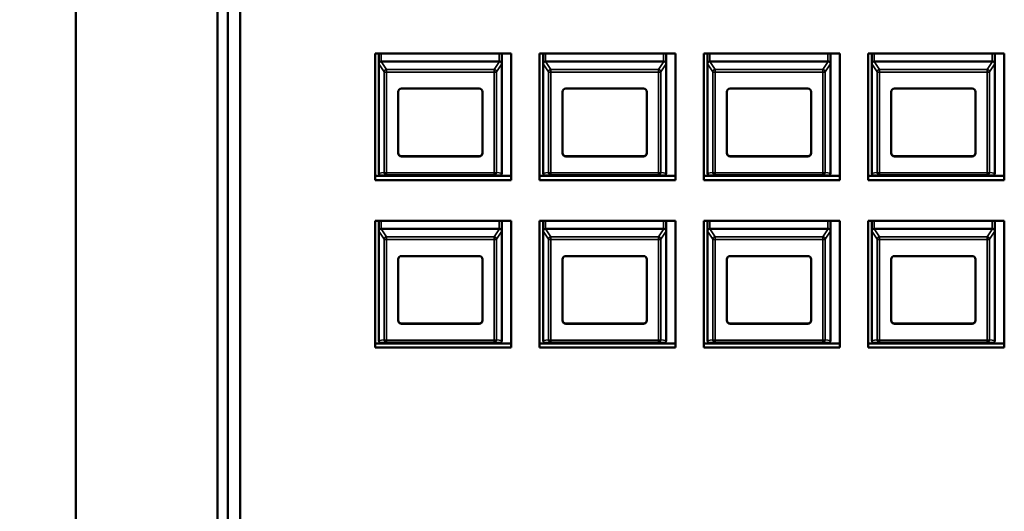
# Model space of a CAD drawing. Header units: inches. Extents: x 0.2 to 58.8, y 1.7 to 68.8.
# Tile 171 of 256: x 20.1 to 26.1, y 60.5 to 63.5. Entities that reach past the tile are written whole.
import ezdxf

# ---------------------------------------------------------------- set-up
doc = ezdxf.new("R2010")
doc.units = ezdxf.units.IN
doc.header["$MEASUREMENT"] = 0
for name, color, linetype, lineweight in [('Dimension (ANSI)', 7, 'Continuous', 25), ('Visible (ANSI)', 7, 'Continuous', 50), ('Visible Narrow (ANSI)', 7, 'Continuous', 35)]:
    doc.layers.add(name, color=color, linetype=linetype, lineweight=lineweight)
doc.styles.add('Note Text (ANSI)', font='tahoma.ttf')
doc.dimstyles.new('Default (ANSI)', dxfattribs={"dimtxt": 0.5, "dimasz": 0.098425, "dimexe": 0.125, "dimexo": 0.0625, "dimgap": 0.031496, "dimtad": 0, "dimtih": 1, "dimtoh": 1, "dimrnd": 1e-08, "dimzin": 4, "dimdsep": 46, "dimtxsty": 'Note Text (ANSI)', "dimcen": 0.09, "dimdle": 0.393701, "dimclrd": 256, "dimclre": 256, "dimclrt": 256, "dimadec": 0, "dimazin": 1, "dimtfac": 1, "dimtofl": 0, "dimtmove": 0, "dimatfit": 3, "dimfxl": 1, "dimtolj": 1, "dimtzin": 4, "dimlwd": -1, "dimlwe": -1, "dimarcsym": 0})

# ---------------------------------------------------------------- blocks, each defined once
blk = doc.blocks.new('*D9')
at = {"layer": 'Defpoints', "color": 0}
for p in [(20.9345, 65.0172), (17.5547, 41.9662), (21.7279, 41.9662)]:
    blk.add_point(p, dxfattribs=at)
at = {"layer": 'Dimension (ANSI)'}
for p, q in [((20.872, 65.0172), (17.4297, 65.0172)), ((17.5547, 64.9188), (17.5547, 53.6941)), ((17.5547, 42.0647), (17.5547, 52.977)), ((21.6654, 41.9662), (17.4297, 41.9662))]:
    blk.add_line(p, q, dxfattribs=at)
for points in [[(17.5383, 64.9188), (17.5711, 64.9188), (17.5547, 65.0172)], [(17.5383, 42.0647), (17.5711, 42.0647), (17.5547, 41.9662)]]:
    blk.add_solid(points, dxfattribs=at)
at = {"layer": 'Dimension (ANSI)', "insert": (15.5203, 53.6626), "char_height": 0.5, "attachment_point": 1, "style": 'Note Text (ANSI)'}
blk.add_mtext('\\A1;23.05 [585.5]', dxfattribs=at)

msp = doc.modelspace()

# ---------------------------------------------------------------- linework, layer by layer
at = {"layer": 'Visible (ANSI)'}
for p, q in [((21.3003, 60.1872), (21.3003, 64.96)), ((21.3633, 64.96), (21.3633, 60.1872)), ((21.4369, 60.1872), (21.4369, 64.96)), ((20.4369, 60.1872), (20.4369, 64.2834)), ((22.2594, 62.5602), (22.2594, 63.3319)), ((22.2594, 63.3319), (23.0874, 63.3319)), ((22.2813, 63.2681), (22.2813, 63.3318)), ((23.0293, 63.2681), (23.0293, 63.3318)), ((23.0294, 63.3319), (23.0294, 62.6855)), ((23.0874, 63.3319), (23.0874, 62.5602)), ((23.2594, 62.5602), (23.2594, 63.3319)), ((23.2594, 63.3319), (24.0874, 63.3319)), ((23.2813, 63.2681), (23.2813, 63.3318)), ((24.0293, 63.2681), (24.0293, 63.3318)), ((24.0294, 63.3319), (24.0294, 62.6855)), ((24.0874, 63.3319), (24.0874, 62.5602)), ((24.2594, 62.5602), (24.2594, 63.3319)), ((24.2594, 63.3319), (25.0874, 63.3319)), ((24.2813, 63.2681), (24.2813, 63.3318)), ((25.0293, 63.2681), (25.0293, 63.3318)), ((25.0294, 63.3319), (25.0294, 62.6855)), ((25.0874, 63.3319), (25.0874, 62.5602)), ((25.2594, 62.5602), (25.2594, 63.3319)), ((25.2594, 63.3319), (26.0874, 63.3319)), ((25.2813, 63.2681), (25.2813, 63.3318)), ((26.0293, 63.2681), (26.0293, 63.3318)), ((26.0294, 63.3319), (26.0294, 62.6855)), ((26.0874, 63.3319), (26.0874, 62.5602)), ((23.0143, 63.2828), (22.2963, 63.2828)), ((24.0143, 63.2828), (23.2963, 63.2828)), ((25.0143, 63.2828), (24.2963, 63.2828)), ((26.0143, 63.2828), (25.2963, 63.2828)), ((22.2813, 63.2681), (22.2813, 62.604)), ((23.0293, 62.604), (23.0293, 63.2681)), ((23.2813, 63.2681), (23.2813, 62.604)), ((24.0293, 62.604), (24.0293, 63.2681)), ((24.2813, 63.2681), (24.2813, 62.604)), ((25.0293, 62.604), (25.0293, 63.2681)), ((25.2813, 63.2681), (25.2813, 62.604)), ((26.0293, 62.604), (26.0293, 63.2681)), ((22.3993, 62.725), (22.3993, 63.0976)), ((22.4193, 63.1172), (22.8913, 63.1172)), ((22.9113, 63.0976), (22.9113, 62.725)), ((23.3993, 62.725), (23.3993, 63.0976)), ((23.4193, 63.1172), (23.8913, 63.1172)), ((23.9113, 63.0976), (23.9113, 62.725)), ((24.3993, 62.725), (24.3993, 63.0976)), ((24.4193, 63.1172), (24.8913, 63.1172)), ((24.9113, 63.0976), (24.9113, 62.725)), ((25.3993, 62.725), (25.3993, 63.0976)), ((25.4193, 63.1172), (25.8913, 63.1172)), ((25.9113, 63.0976), (25.9113, 62.725)), ((22.4193, 62.7064), (22.8913, 62.7064)), ((22.8913, 62.7054), (22.4193, 62.7054)), ((23.4193, 62.7064), (23.8913, 62.7064)), ((23.8913, 62.7054), (23.4193, 62.7054)), ((24.4193, 62.7064), (24.8913, 62.7064)), ((24.8913, 62.7054), (24.4193, 62.7054)), ((25.4193, 62.7064), (25.8913, 62.7064)), ((25.8913, 62.7054), (25.4193, 62.7054)), ((22.2594, 62.5861), (23.0874, 62.5861)), ((23.0874, 62.5602), (22.2594, 62.5602)), ((22.2963, 62.5893), (23.0143, 62.5893)), ((23.2594, 62.5861), (24.0874, 62.5861)), ((24.0874, 62.5602), (23.2594, 62.5602)), ((23.2963, 62.5893), (24.0143, 62.5893)), ((24.2594, 62.5861), (25.0874, 62.5861)), ((25.0874, 62.5602), (24.2594, 62.5602)), ((24.2963, 62.5893), (25.0143, 62.5893)), ((25.2594, 62.5861), (26.0874, 62.5861)), ((26.0874, 62.5602), (25.2594, 62.5602)), ((25.2963, 62.5893), (26.0143, 62.5893)), ((22.2594, 61.5419), (22.2594, 62.3137)), ((22.2594, 62.3137), (23.0874, 62.3137)), ((22.2813, 62.2499), (22.2813, 62.3135)), ((23.0293, 62.2499), (23.0293, 62.3135)), ((23.0294, 62.3137), (23.0294, 61.6672)), ((23.0874, 62.3137), (23.0874, 61.5419)), ((23.2594, 61.5419), (23.2594, 62.3137)), ((23.2594, 62.3137), (24.0874, 62.3137)), ((23.2813, 62.2499), (23.2813, 62.3135)), ((24.0293, 62.2499), (24.0293, 62.3135)), ((24.0294, 62.3137), (24.0294, 61.6672)), ((24.0874, 62.3137), (24.0874, 61.5419)), ((24.2594, 61.5419), (24.2594, 62.3137)), ((24.2594, 62.3137), (25.0874, 62.3137)), ((24.2813, 62.2499), (24.2813, 62.3135)), ((25.0293, 62.2499), (25.0293, 62.3135)), ((25.0294, 62.3137), (25.0294, 61.6672)), ((25.0874, 62.3137), (25.0874, 61.5419)), ((25.2594, 61.5419), (25.2594, 62.3137)), ((25.2594, 62.3137), (26.0874, 62.3137)), ((25.2813, 62.2499), (25.2813, 62.3135)), ((26.0293, 62.2499), (26.0293, 62.3135)), ((26.0294, 62.3137), (26.0294, 61.6672)), ((26.0874, 62.3137), (26.0874, 61.5419)), ((23.0143, 62.2646), (22.2963, 62.2646)), ((24.0143, 62.2646), (23.2963, 62.2646)), ((25.0143, 62.2646), (24.2963, 62.2646)), ((26.0143, 62.2646), (25.2963, 62.2646)), ((22.2813, 62.2499), (22.2813, 61.5857)), ((23.0293, 61.5857), (23.0293, 62.2499)), ((23.2813, 62.2499), (23.2813, 61.5857)), ((24.0293, 61.5857), (24.0293, 62.2499)), ((24.2813, 62.2499), (24.2813, 61.5857)), ((25.0293, 61.5857), (25.0293, 62.2499)), ((25.2813, 62.2499), (25.2813, 61.5857)), ((26.0293, 61.5857), (26.0293, 62.2499)), ((22.3993, 61.7067), (22.3993, 62.0794)), ((22.4193, 62.099), (22.8913, 62.099)), ((22.9113, 62.0794), (22.9113, 61.7067)), ((23.3993, 61.7067), (23.3993, 62.0794)), ((23.4193, 62.099), (23.8913, 62.099)), ((23.9113, 62.0794), (23.9113, 61.7067)), ((24.3993, 61.7067), (24.3993, 62.0794)), ((24.4193, 62.099), (24.8913, 62.099)), ((24.9113, 62.0794), (24.9113, 61.7067)), ((25.3993, 61.7067), (25.3993, 62.0794)), ((25.4193, 62.099), (25.8913, 62.099)), ((25.9113, 62.0794), (25.9113, 61.7067)), ((22.4193, 61.6882), (22.8913, 61.6882)), ((22.8913, 61.6872), (22.4193, 61.6872)), ((23.4193, 61.6882), (23.8913, 61.6882)), ((23.8913, 61.6872), (23.4193, 61.6872)), ((24.4193, 61.6882), (24.8913, 61.6882)), ((24.8913, 61.6872), (24.4193, 61.6872)), ((25.4193, 61.6882), (25.8913, 61.6882)), ((25.8913, 61.6872), (25.4193, 61.6872)), ((22.2594, 61.5679), (23.0874, 61.5679)), ((23.0874, 61.5419), (22.2594, 61.5419)), ((22.2963, 61.571), (23.0143, 61.571)), ((23.2594, 61.5679), (24.0874, 61.5679)), ((24.0874, 61.5419), (23.2594, 61.5419)), ((23.2963, 61.571), (24.0143, 61.571)), ((24.2594, 61.5679), (25.0874, 61.5679)), ((25.0874, 61.5419), (24.2594, 61.5419)), ((24.2963, 61.571), (25.0143, 61.571)), ((25.2594, 61.5679), (26.0874, 61.5679)), ((26.0874, 61.5419), (25.2594, 61.5419)), ((25.2963, 61.571), (26.0143, 61.571))]:
    msp.add_line(p, q, dxfattribs=at)
for centre, major_axis, ratio, start_param, end_param in [((22.2963, 63.3318), (-0.015, 0), 0.978148, 6.272491, 6.283185), ((23.0143, 63.3318), (0.015, 0), 0.978148, 0, 0.010694), ((23.2963, 63.3318), (-0.015, 0), 0.978148, 6.272491, 6.283185), ((24.0143, 63.3318), (0.015, 0), 0.978148, 0, 0.010694), ((24.2963, 63.3318), (-0.015, 0), 0.978148, 6.272491, 6.283185), ((25.0143, 63.3318), (0.015, 0), 0.978148, 0, 0.010694), ((25.2963, 63.3318), (-0.015, 0), 0.978148, 6.272491, 6.283185), ((26.0143, 63.3318), (0.015, 0), 0.978148, 0, 0.010694), ((22.2963, 63.2558), (0, 0.027), 0.554673, 0, 0.029054), ((23.0143, 63.2558), (0, 0.027), 0.554673, 6.254131, 6.283185), ((23.2963, 63.2558), (0, 0.027), 0.554673, 0, 0.029054), ((24.0143, 63.2558), (0, 0.027), 0.554673, 6.254131, 6.283185), ((24.2963, 63.2558), (0, 0.027), 0.554673, 0, 0.029054), ((25.0143, 63.2558), (0, 0.027), 0.554673, 6.254131, 6.283185), ((25.2963, 63.2558), (0, 0.027), 0.554673, 0, 0.029054), ((26.0143, 63.2558), (0, 0.027), 0.554673, 6.254131, 6.283185), ((22.2963, 63.2575), (-0.0124, 0.017), 0.496251, 0.559143, 0.598341), ((23.0143, 63.2575), (-0.0124, -0.017), 0.496251, 2.543252, 2.58245), ((23.2963, 63.2575), (-0.0124, 0.017), 0.496251, 0.559143, 0.598341), ((24.0143, 63.2575), (-0.0124, -0.017), 0.496251, 2.543252, 2.58245), ((24.2963, 63.2575), (-0.0124, 0.017), 0.496251, 0.559143, 0.598341), ((25.0143, 63.2575), (-0.0124, -0.017), 0.496251, 2.543252, 2.58245), ((25.2963, 63.2575), (-0.0124, 0.017), 0.496251, 0.559143, 0.598341), ((26.0143, 63.2575), (-0.0124, -0.017), 0.496251, 2.543252, 2.58245), ((22.4193, 63.0976), (-0.02, 0), 0.978148, 4.712389, 6.283185), ((22.8913, 63.0976), (0.02, 0), 0.978148, 0, 1.570796), ((23.4193, 63.0976), (-0.02, 0), 0.978148, 4.712389, 6.283185), ((23.8913, 63.0976), (0.02, 0), 0.978148, 0, 1.570796), ((24.4193, 63.0976), (-0.02, 0), 0.978148, 4.712389, 6.283185), ((24.8913, 63.0976), (0.02, 0), 0.978148, 0, 1.570796), ((25.4193, 63.0976), (-0.02, 0), 0.978148, 4.712389, 6.283185), ((25.8913, 63.0976), (0.02, 0), 0.978148, 0, 1.570796), ((22.4193, 62.726), (-0.02, 0), 0.978148, 0, 1.570796), ((22.4193, 62.725), (-0.02, 0), 0.978148, 0, 1.570796), ((22.8913, 62.726), (0.02, 0), 0.978148, 4.712389, 6.283185), ((22.8913, 62.725), (0.02, 0), 0.978148, 4.712389, 6.283185), ((23.0144, 62.6855), (0.015, 0), 0.978148, 6.254407, 6.283185), ((23.4193, 62.726), (-0.02, 0), 0.978148, 0, 1.570796), ((23.4193, 62.725), (-0.02, 0), 0.978148, 0, 1.570796), ((23.8913, 62.726), (0.02, 0), 0.978148, 4.712389, 6.283185), ((23.8913, 62.725), (0.02, 0), 0.978148, 4.712389, 6.283185), ((24.0144, 62.6855), (0.015, 0), 0.978148, 6.254407, 6.283185), ((24.4193, 62.726), (-0.02, 0), 0.978148, 0, 1.570796), ((24.4193, 62.725), (-0.02, 0), 0.978148, 0, 1.570796), ((24.8913, 62.726), (0.02, 0), 0.978148, 4.712389, 6.283185), ((24.8913, 62.725), (0.02, 0), 0.978148, 4.712389, 6.283185), ((25.0144, 62.6855), (0.015, 0), 0.978148, 6.254407, 6.283185), ((25.4193, 62.726), (-0.02, 0), 0.978148, 0, 1.570796), ((25.4193, 62.725), (-0.02, 0), 0.978148, 0, 1.570796), ((25.8913, 62.726), (0.02, 0), 0.978148, 4.712389, 6.283185), ((25.8913, 62.725), (0.02, 0), 0.978148, 4.712389, 6.283185), ((26.0144, 62.6855), (0.015, 0), 0.978148, 6.254407, 6.283185), ((22.2963, 62.5934), (-0.0124, 0.017), 0.496251, 0.598341, 0.637539), ((22.2963, 62.5916), (-0.015, 0), 0.153431, 1.541742, 1.570796), ((23.0143, 62.5916), (-0.015, 0), 0.153431, 1.570796, 1.59985), ((23.0143, 62.5934), (-0.0124, -0.017), 0.496251, 2.504054, 2.543252), ((23.2963, 62.5934), (-0.0124, 0.017), 0.496251, 0.598341, 0.637539), ((23.2963, 62.5916), (-0.015, 0), 0.153431, 1.541742, 1.570796), ((24.0143, 62.5916), (-0.015, 0), 0.153431, 1.570796, 1.59985), ((24.0143, 62.5934), (-0.0124, -0.017), 0.496251, 2.504054, 2.543252), ((24.2963, 62.5934), (-0.0124, 0.017), 0.496251, 0.598341, 0.637539), ((24.2963, 62.5916), (-0.015, 0), 0.153431, 1.541742, 1.570796), ((25.0143, 62.5916), (-0.015, 0), 0.153431, 1.570796, 1.59985), ((25.0143, 62.5934), (-0.0124, -0.017), 0.496251, 2.504054, 2.543252), ((25.2963, 62.5934), (-0.0124, 0.017), 0.496251, 0.598341, 0.637539), ((25.2963, 62.5916), (-0.015, 0), 0.153431, 1.541742, 1.570796), ((26.0143, 62.5916), (-0.015, 0), 0.153431, 1.570796, 1.59985), ((26.0143, 62.5934), (-0.0124, -0.017), 0.496251, 2.504054, 2.543252), ((22.2963, 62.3135), (-0.015, 0), 0.978148, 6.272491, 6.283185), ((23.0143, 62.3135), (0.015, 0), 0.978148, 0, 0.010694), ((23.2963, 62.3135), (-0.015, 0), 0.978148, 6.272491, 6.283185), ((24.0143, 62.3135), (0.015, 0), 0.978148, 0, 0.010694), ((24.2963, 62.3135), (-0.015, 0), 0.978148, 6.272491, 6.283185), ((25.0143, 62.3135), (0.015, 0), 0.978148, 0, 0.010694), ((25.2963, 62.3135), (-0.015, 0), 0.978148, 6.272491, 6.283185), ((26.0143, 62.3135), (0.015, 0), 0.978148, 0, 0.010694), ((22.2963, 62.2375), (0, 0.027), 0.554673, 0, 0.029054), ((23.0143, 62.2375), (0, 0.027), 0.554673, 6.254131, 6.283185), ((23.2963, 62.2375), (0, 0.027), 0.554673, 0, 0.029054), ((24.0143, 62.2375), (0, 0.027), 0.554673, 6.254131, 6.283185), ((24.2963, 62.2375), (0, 0.027), 0.554673, 0, 0.029054), ((25.0143, 62.2375), (0, 0.027), 0.554673, 6.254131, 6.283185), ((25.2963, 62.2375), (0, 0.027), 0.554673, 0, 0.029054), ((26.0143, 62.2375), (0, 0.027), 0.554673, 6.254131, 6.283185), ((22.2963, 62.2393), (-0.0124, 0.017), 0.496251, 0.559143, 0.598341), ((23.0143, 62.2393), (-0.0124, -0.017), 0.496251, 2.543252, 2.58245), ((23.2963, 62.2393), (-0.0124, 0.017), 0.496251, 0.559143, 0.598341), ((24.0143, 62.2393), (-0.0124, -0.017), 0.496251, 2.543252, 2.58245), ((24.2963, 62.2393), (-0.0124, 0.017), 0.496251, 0.559143, 0.598341), ((25.0143, 62.2393), (-0.0124, -0.017), 0.496251, 2.543252, 2.58245), ((25.2963, 62.2393), (-0.0124, 0.017), 0.496251, 0.559143, 0.598341), ((26.0143, 62.2393), (-0.0124, -0.017), 0.496251, 2.543252, 2.58245), ((22.4193, 62.0794), (-0.02, 0), 0.978148, 4.712389, 6.283185), ((22.8913, 62.0794), (0.02, 0), 0.978148, 0, 1.570796), ((23.4193, 62.0794), (-0.02, 0), 0.978148, 4.712389, 6.283185), ((23.8913, 62.0794), (0.02, 0), 0.978148, 0, 1.570796), ((24.4193, 62.0794), (-0.02, 0), 0.978148, 4.712389, 6.283185), ((24.8913, 62.0794), (0.02, 0), 0.978148, 0, 1.570796), ((25.4193, 62.0794), (-0.02, 0), 0.978148, 4.712389, 6.283185), ((25.8913, 62.0794), (0.02, 0), 0.978148, 0, 1.570796), ((22.4193, 61.7078), (-0.02, 0), 0.978148, 0, 1.570796), ((22.4193, 61.7067), (-0.02, 0), 0.978148, 0, 1.570796), ((22.8913, 61.7078), (0.02, 0), 0.978148, 4.712389, 6.283185), ((22.8913, 61.7067), (0.02, 0), 0.978148, 4.712389, 6.283185), ((23.0144, 61.6672), (0.015, 0), 0.978148, 6.254407, 6.283185), ((23.4193, 61.7078), (-0.02, 0), 0.978148, 0, 1.570796), ((23.4193, 61.7067), (-0.02, 0), 0.978148, 0, 1.570796), ((23.8913, 61.7078), (0.02, 0), 0.978148, 4.712389, 6.283185), ((23.8913, 61.7067), (0.02, 0), 0.978148, 4.712389, 6.283185), ((24.0144, 61.6672), (0.015, 0), 0.978148, 6.254407, 6.283185), ((24.4193, 61.7078), (-0.02, 0), 0.978148, 0, 1.570796), ((24.4193, 61.7067), (-0.02, 0), 0.978148, 0, 1.570796), ((24.8913, 61.7078), (0.02, 0), 0.978148, 4.712389, 6.283185), ((24.8913, 61.7067), (0.02, 0), 0.978148, 4.712389, 6.283185), ((25.0144, 61.6672), (0.015, 0), 0.978148, 6.254407, 6.283185), ((25.4193, 61.7078), (-0.02, 0), 0.978148, 0, 1.570796), ((25.4193, 61.7067), (-0.02, 0), 0.978148, 0, 1.570796), ((25.8913, 61.7078), (0.02, 0), 0.978148, 4.712389, 6.283185), ((25.8913, 61.7067), (0.02, 0), 0.978148, 4.712389, 6.283185), ((26.0144, 61.6672), (0.015, 0), 0.978148, 6.254407, 6.283185), ((22.2963, 61.5751), (-0.0124, 0.017), 0.496251, 0.598341, 0.637539), ((22.2963, 61.5733), (-0.015, 0), 0.153431, 1.541742, 1.570796), ((23.0143, 61.5733), (-0.015, 0), 0.153431, 1.570796, 1.59985), ((23.0143, 61.5751), (-0.0124, -0.017), 0.496251, 2.504054, 2.543252), ((23.2963, 61.5751), (-0.0124, 0.017), 0.496251, 0.598341, 0.637539), ((23.2963, 61.5733), (-0.015, 0), 0.153431, 1.541742, 1.570796), ((24.0143, 61.5733), (-0.015, 0), 0.153431, 1.570796, 1.59985), ((24.0143, 61.5751), (-0.0124, -0.017), 0.496251, 2.504054, 2.543252), ((24.2963, 61.5751), (-0.0124, 0.017), 0.496251, 0.598341, 0.637539), ((24.2963, 61.5733), (-0.015, 0), 0.153431, 1.541742, 1.570796), ((25.0143, 61.5733), (-0.015, 0), 0.153431, 1.570796, 1.59985), ((25.0143, 61.5751), (-0.0124, -0.017), 0.496251, 2.504054, 2.543252), ((25.2963, 61.5751), (-0.0124, 0.017), 0.496251, 0.598341, 0.637539), ((25.2963, 61.5733), (-0.015, 0), 0.153431, 1.541742, 1.570796), ((26.0143, 61.5733), (-0.015, 0), 0.153431, 1.570796, 1.59985), ((26.0143, 61.5751), (-0.0124, -0.017), 0.496251, 2.504054, 2.543252)]:
    msp.add_ellipse(centre, major_axis=major_axis, ratio=ratio, start_param=start_param, end_param=end_param, dxfattribs=at)
for points, knots in [([(22.2814, 63.2687), (22.2814, 63.2707), (22.2821, 63.273), (22.2833, 63.2754), (22.2838, 63.2761), (22.2846, 63.2771), (22.285, 63.2776), (22.286, 63.2787), (22.2869, 63.2794), (22.2888, 63.2808), (22.2905, 63.2816), (22.2932, 63.2825), (22.2945, 63.2827), (22.2959, 63.2828)], [-0.47517162, -0.47517162, -0.47517162, -0.47517162, -0.4593497, -0.4593497, -0.45391807, -0.45391807, -0.44954667, -0.44954667, -0.44251629, -0.44251629, -0.43082103, -0.43082103, -0.42105754, -0.42105754, -0.42105754, -0.42105754]), ([(23.0148, 63.2828), (23.0162, 63.2827), (23.0175, 63.2825), (23.0202, 63.2816), (23.0218, 63.2808), (23.0238, 63.2794), (23.0247, 63.2787), (23.0257, 63.2776), (23.0261, 63.2771), (23.0269, 63.2761), (23.0273, 63.2754), (23.0286, 63.273), (23.0293, 63.2707), (23.0293, 63.2687)], [-0.08937412, -0.08937412, -0.08937412, -0.08937412, -0.07961062, -0.07961062, -0.06791536, -0.06791536, -0.06088498, -0.06088498, -0.05651358, -0.05651358, -0.05108195, -0.05108195, -0.03526003, -0.03526003, -0.03526003, -0.03526003]), ([(23.2814, 63.2687), (23.2814, 63.2707), (23.2821, 63.273), (23.2833, 63.2754), (23.2838, 63.2761), (23.2846, 63.2771), (23.285, 63.2776), (23.286, 63.2787), (23.2869, 63.2794), (23.2888, 63.2808), (23.2905, 63.2816), (23.2932, 63.2825), (23.2945, 63.2827), (23.2959, 63.2828)], [-0.47517162, -0.47517162, -0.47517162, -0.47517162, -0.4593497, -0.4593497, -0.45391807, -0.45391807, -0.44954667, -0.44954667, -0.44251629, -0.44251629, -0.43082103, -0.43082103, -0.42105754, -0.42105754, -0.42105754, -0.42105754]), ([(24.0148, 63.2828), (24.0162, 63.2827), (24.0175, 63.2825), (24.0202, 63.2816), (24.0218, 63.2808), (24.0238, 63.2794), (24.0247, 63.2787), (24.0257, 63.2776), (24.0261, 63.2771), (24.0269, 63.2761), (24.0273, 63.2754), (24.0286, 63.273), (24.0293, 63.2707), (24.0293, 63.2687)], [-0.08937412, -0.08937412, -0.08937412, -0.08937412, -0.07961062, -0.07961062, -0.06791536, -0.06791536, -0.06088498, -0.06088498, -0.05651358, -0.05651358, -0.05108195, -0.05108195, -0.03526003, -0.03526003, -0.03526003, -0.03526003]), ([(24.2814, 63.2687), (24.2814, 63.2707), (24.2821, 63.273), (24.2833, 63.2754), (24.2838, 63.2761), (24.2846, 63.2771), (24.285, 63.2776), (24.286, 63.2787), (24.2869, 63.2794), (24.2888, 63.2808), (24.2905, 63.2816), (24.2932, 63.2825), (24.2945, 63.2827), (24.2959, 63.2828)], [-0.47517162, -0.47517162, -0.47517162, -0.47517162, -0.4593497, -0.4593497, -0.45391807, -0.45391807, -0.44954667, -0.44954667, -0.44251629, -0.44251629, -0.43082103, -0.43082103, -0.42105754, -0.42105754, -0.42105754, -0.42105754]), ([(25.0148, 63.2828), (25.0162, 63.2827), (25.0175, 63.2825), (25.0202, 63.2816), (25.0218, 63.2808), (25.0238, 63.2794), (25.0247, 63.2787), (25.0257, 63.2776), (25.0261, 63.2771), (25.0269, 63.2761), (25.0273, 63.2754), (25.0286, 63.273), (25.0293, 63.2707), (25.0293, 63.2687)], [-0.08937412, -0.08937412, -0.08937412, -0.08937412, -0.07961062, -0.07961062, -0.06791536, -0.06791536, -0.06088498, -0.06088498, -0.05651358, -0.05651358, -0.05108195, -0.05108195, -0.03526003, -0.03526003, -0.03526003, -0.03526003]), ([(25.2814, 63.2687), (25.2814, 63.2707), (25.2821, 63.273), (25.2833, 63.2754), (25.2838, 63.2761), (25.2846, 63.2771), (25.285, 63.2776), (25.286, 63.2787), (25.2869, 63.2794), (25.2888, 63.2808), (25.2905, 63.2816), (25.2932, 63.2825), (25.2945, 63.2827), (25.2959, 63.2828)], [-0.47517162, -0.47517162, -0.47517162, -0.47517162, -0.4593497, -0.4593497, -0.45391807, -0.45391807, -0.44954667, -0.44954667, -0.44251629, -0.44251629, -0.43082103, -0.43082103, -0.42105754, -0.42105754, -0.42105754, -0.42105754]), ([(26.0148, 63.2828), (26.0162, 63.2827), (26.0175, 63.2825), (26.0202, 63.2816), (26.0218, 63.2808), (26.0238, 63.2794), (26.0247, 63.2787), (26.0257, 63.2776), (26.0261, 63.2771), (26.0269, 63.2761), (26.0273, 63.2754), (26.0286, 63.273), (26.0293, 63.2707), (26.0293, 63.2687)], [-0.08937412, -0.08937412, -0.08937412, -0.08937412, -0.07961062, -0.07961062, -0.06791536, -0.06791536, -0.06088498, -0.06088498, -0.05651358, -0.05651358, -0.05108195, -0.05108195, -0.03526003, -0.03526003, -0.03526003, -0.03526003]), ([(22.2959, 62.5893), (22.2945, 62.5893), (22.2932, 62.5895), (22.2905, 62.5903), (22.2888, 62.591), (22.2869, 62.5924), (22.286, 62.5931), (22.285, 62.5942), (22.2846, 62.5947), (22.2838, 62.5957), (22.2833, 62.5965), (22.2821, 62.5989), (22.2814, 62.6013), (22.2814, 62.6034)], [-0.08937412, -0.08937412, -0.08937412, -0.08937412, -0.07961062, -0.07961062, -0.06791536, -0.06791536, -0.06088498, -0.06088498, -0.05651358, -0.05651358, -0.05108195, -0.05108195, -0.03526003, -0.03526003, -0.03526003, -0.03526003]), ([(23.0293, 62.6034), (23.0293, 62.6013), (23.0286, 62.5989), (23.0273, 62.5965), (23.0269, 62.5957), (23.0261, 62.5947), (23.0257, 62.5942), (23.0247, 62.5931), (23.0238, 62.5924), (23.0218, 62.591), (23.0202, 62.5903), (23.0175, 62.5895), (23.0162, 62.5893), (23.0148, 62.5893)], [-0.47517162, -0.47517162, -0.47517162, -0.47517162, -0.4593497, -0.4593497, -0.45391807, -0.45391807, -0.44954667, -0.44954667, -0.44251629, -0.44251629, -0.43082103, -0.43082103, -0.42105754, -0.42105754, -0.42105754, -0.42105754]), ([(23.2959, 62.5893), (23.2945, 62.5893), (23.2932, 62.5895), (23.2905, 62.5903), (23.2888, 62.591), (23.2869, 62.5924), (23.286, 62.5931), (23.285, 62.5942), (23.2846, 62.5947), (23.2838, 62.5957), (23.2833, 62.5965), (23.2821, 62.5989), (23.2814, 62.6013), (23.2814, 62.6034)], [-0.08937412, -0.08937412, -0.08937412, -0.08937412, -0.07961062, -0.07961062, -0.06791536, -0.06791536, -0.06088498, -0.06088498, -0.05651358, -0.05651358, -0.05108195, -0.05108195, -0.03526003, -0.03526003, -0.03526003, -0.03526003]), ([(24.0293, 62.6034), (24.0293, 62.6013), (24.0286, 62.5989), (24.0273, 62.5965), (24.0269, 62.5957), (24.0261, 62.5947), (24.0257, 62.5942), (24.0247, 62.5931), (24.0238, 62.5924), (24.0218, 62.591), (24.0202, 62.5903), (24.0175, 62.5895), (24.0162, 62.5893), (24.0148, 62.5893)], [-0.47517162, -0.47517162, -0.47517162, -0.47517162, -0.4593497, -0.4593497, -0.45391807, -0.45391807, -0.44954667, -0.44954667, -0.44251629, -0.44251629, -0.43082103, -0.43082103, -0.42105754, -0.42105754, -0.42105754, -0.42105754]), ([(24.2959, 62.5893), (24.2945, 62.5893), (24.2932, 62.5895), (24.2905, 62.5903), (24.2888, 62.591), (24.2869, 62.5924), (24.286, 62.5931), (24.285, 62.5942), (24.2846, 62.5947), (24.2838, 62.5957), (24.2833, 62.5965), (24.2821, 62.5989), (24.2814, 62.6013), (24.2814, 62.6034)], [-0.08937412, -0.08937412, -0.08937412, -0.08937412, -0.07961062, -0.07961062, -0.06791536, -0.06791536, -0.06088498, -0.06088498, -0.05651358, -0.05651358, -0.05108195, -0.05108195, -0.03526003, -0.03526003, -0.03526003, -0.03526003]), ([(25.0293, 62.6034), (25.0293, 62.6013), (25.0286, 62.5989), (25.0273, 62.5965), (25.0269, 62.5957), (25.0261, 62.5947), (25.0257, 62.5942), (25.0247, 62.5931), (25.0238, 62.5924), (25.0218, 62.591), (25.0202, 62.5903), (25.0175, 62.5895), (25.0162, 62.5893), (25.0148, 62.5893)], [-0.47517162, -0.47517162, -0.47517162, -0.47517162, -0.4593497, -0.4593497, -0.45391807, -0.45391807, -0.44954667, -0.44954667, -0.44251629, -0.44251629, -0.43082103, -0.43082103, -0.42105754, -0.42105754, -0.42105754, -0.42105754]), ([(25.2959, 62.5893), (25.2945, 62.5893), (25.2932, 62.5895), (25.2905, 62.5903), (25.2888, 62.591), (25.2869, 62.5924), (25.286, 62.5931), (25.285, 62.5942), (25.2846, 62.5947), (25.2838, 62.5957), (25.2833, 62.5965), (25.2821, 62.5989), (25.2814, 62.6013), (25.2814, 62.6034)], [-0.08937412, -0.08937412, -0.08937412, -0.08937412, -0.07961062, -0.07961062, -0.06791536, -0.06791536, -0.06088498, -0.06088498, -0.05651358, -0.05651358, -0.05108195, -0.05108195, -0.03526003, -0.03526003, -0.03526003, -0.03526003]), ([(26.0293, 62.6034), (26.0293, 62.6013), (26.0286, 62.5989), (26.0273, 62.5965), (26.0269, 62.5957), (26.0261, 62.5947), (26.0257, 62.5942), (26.0247, 62.5931), (26.0238, 62.5924), (26.0218, 62.591), (26.0202, 62.5903), (26.0175, 62.5895), (26.0162, 62.5893), (26.0148, 62.5893)], [-0.47517162, -0.47517162, -0.47517162, -0.47517162, -0.4593497, -0.4593497, -0.45391807, -0.45391807, -0.44954667, -0.44954667, -0.44251629, -0.44251629, -0.43082103, -0.43082103, -0.42105754, -0.42105754, -0.42105754, -0.42105754]), ([(22.2814, 62.2504), (22.2814, 62.2525), (22.2821, 62.2547), (22.2833, 62.2571), (22.2838, 62.2578), (22.2846, 62.2588), (22.285, 62.2593), (22.286, 62.2604), (22.2869, 62.2611), (22.2888, 62.2625), (22.2905, 62.2634), (22.2932, 62.2642), (22.2945, 62.2645), (22.2959, 62.2645)], [-0.47517162, -0.47517162, -0.47517162, -0.47517162, -0.4593497, -0.4593497, -0.45391807, -0.45391807, -0.44954667, -0.44954667, -0.44251629, -0.44251629, -0.43082103, -0.43082103, -0.42105754, -0.42105754, -0.42105754, -0.42105754]), ([(23.0148, 62.2645), (23.0162, 62.2645), (23.0175, 62.2642), (23.0202, 62.2634), (23.0218, 62.2625), (23.0238, 62.2611), (23.0247, 62.2604), (23.0257, 62.2593), (23.0261, 62.2588), (23.0269, 62.2578), (23.0273, 62.2571), (23.0286, 62.2547), (23.0293, 62.2525), (23.0293, 62.2504)], [-0.08937412, -0.08937412, -0.08937412, -0.08937412, -0.07961062, -0.07961062, -0.06791536, -0.06791536, -0.06088498, -0.06088498, -0.05651358, -0.05651358, -0.05108195, -0.05108195, -0.03526003, -0.03526003, -0.03526003, -0.03526003]), ([(23.2814, 62.2504), (23.2814, 62.2525), (23.2821, 62.2547), (23.2833, 62.2571), (23.2838, 62.2578), (23.2846, 62.2588), (23.285, 62.2593), (23.286, 62.2604), (23.2869, 62.2611), (23.2888, 62.2625), (23.2905, 62.2634), (23.2932, 62.2642), (23.2945, 62.2645), (23.2959, 62.2645)], [-0.47517162, -0.47517162, -0.47517162, -0.47517162, -0.4593497, -0.4593497, -0.45391807, -0.45391807, -0.44954667, -0.44954667, -0.44251629, -0.44251629, -0.43082103, -0.43082103, -0.42105754, -0.42105754, -0.42105754, -0.42105754]), ([(24.0148, 62.2645), (24.0162, 62.2645), (24.0175, 62.2642), (24.0202, 62.2634), (24.0218, 62.2625), (24.0238, 62.2611), (24.0247, 62.2604), (24.0257, 62.2593), (24.0261, 62.2588), (24.0269, 62.2578), (24.0273, 62.2571), (24.0286, 62.2547), (24.0293, 62.2525), (24.0293, 62.2504)], [-0.08937412, -0.08937412, -0.08937412, -0.08937412, -0.07961062, -0.07961062, -0.06791536, -0.06791536, -0.06088498, -0.06088498, -0.05651358, -0.05651358, -0.05108195, -0.05108195, -0.03526003, -0.03526003, -0.03526003, -0.03526003]), ([(24.2814, 62.2504), (24.2814, 62.2525), (24.2821, 62.2547), (24.2833, 62.2571), (24.2838, 62.2578), (24.2846, 62.2588), (24.285, 62.2593), (24.286, 62.2604), (24.2869, 62.2611), (24.2888, 62.2625), (24.2905, 62.2634), (24.2932, 62.2642), (24.2945, 62.2645), (24.2959, 62.2645)], [-0.47517162, -0.47517162, -0.47517162, -0.47517162, -0.4593497, -0.4593497, -0.45391807, -0.45391807, -0.44954667, -0.44954667, -0.44251629, -0.44251629, -0.43082103, -0.43082103, -0.42105754, -0.42105754, -0.42105754, -0.42105754]), ([(25.0148, 62.2645), (25.0162, 62.2645), (25.0175, 62.2642), (25.0202, 62.2634), (25.0218, 62.2625), (25.0238, 62.2611), (25.0247, 62.2604), (25.0257, 62.2593), (25.0261, 62.2588), (25.0269, 62.2578), (25.0273, 62.2571), (25.0286, 62.2547), (25.0293, 62.2525), (25.0293, 62.2504)], [-0.08937412, -0.08937412, -0.08937412, -0.08937412, -0.07961062, -0.07961062, -0.06791536, -0.06791536, -0.06088498, -0.06088498, -0.05651358, -0.05651358, -0.05108195, -0.05108195, -0.03526003, -0.03526003, -0.03526003, -0.03526003]), ([(25.2814, 62.2504), (25.2814, 62.2525), (25.2821, 62.2547), (25.2833, 62.2571), (25.2838, 62.2578), (25.2846, 62.2588), (25.285, 62.2593), (25.286, 62.2604), (25.2869, 62.2611), (25.2888, 62.2625), (25.2905, 62.2634), (25.2932, 62.2642), (25.2945, 62.2645), (25.2959, 62.2645)], [-0.47517162, -0.47517162, -0.47517162, -0.47517162, -0.4593497, -0.4593497, -0.45391807, -0.45391807, -0.44954667, -0.44954667, -0.44251629, -0.44251629, -0.43082103, -0.43082103, -0.42105754, -0.42105754, -0.42105754, -0.42105754]), ([(26.0148, 62.2645), (26.0162, 62.2645), (26.0175, 62.2642), (26.0202, 62.2634), (26.0218, 62.2625), (26.0238, 62.2611), (26.0247, 62.2604), (26.0257, 62.2593), (26.0261, 62.2588), (26.0269, 62.2578), (26.0273, 62.2571), (26.0286, 62.2547), (26.0293, 62.2525), (26.0293, 62.2504)], [-0.08937412, -0.08937412, -0.08937412, -0.08937412, -0.07961062, -0.07961062, -0.06791536, -0.06791536, -0.06088498, -0.06088498, -0.05651358, -0.05651358, -0.05108195, -0.05108195, -0.03526003, -0.03526003, -0.03526003, -0.03526003]), ([(22.2959, 61.571), (22.2945, 61.5711), (22.2932, 61.5713), (22.2905, 61.572), (22.2888, 61.5728), (22.2869, 61.5742), (22.286, 61.5749), (22.285, 61.5759), (22.2846, 61.5765), (22.2838, 61.5775), (22.2833, 61.5782), (22.2821, 61.5807), (22.2814, 61.583), (22.2814, 61.5851)], [-0.08937412, -0.08937412, -0.08937412, -0.08937412, -0.07961062, -0.07961062, -0.06791536, -0.06791536, -0.06088498, -0.06088498, -0.05651358, -0.05651358, -0.05108195, -0.05108195, -0.03526003, -0.03526003, -0.03526003, -0.03526003]), ([(23.0293, 61.5851), (23.0293, 61.583), (23.0286, 61.5807), (23.0273, 61.5782), (23.0269, 61.5775), (23.0261, 61.5765), (23.0257, 61.5759), (23.0247, 61.5749), (23.0238, 61.5742), (23.0218, 61.5728), (23.0202, 61.572), (23.0175, 61.5713), (23.0162, 61.5711), (23.0148, 61.571)], [-0.47517162, -0.47517162, -0.47517162, -0.47517162, -0.4593497, -0.4593497, -0.45391807, -0.45391807, -0.44954667, -0.44954667, -0.44251629, -0.44251629, -0.43082103, -0.43082103, -0.42105754, -0.42105754, -0.42105754, -0.42105754]), ([(23.2959, 61.571), (23.2945, 61.5711), (23.2932, 61.5713), (23.2905, 61.572), (23.2888, 61.5728), (23.2869, 61.5742), (23.286, 61.5749), (23.285, 61.5759), (23.2846, 61.5765), (23.2838, 61.5775), (23.2833, 61.5782), (23.2821, 61.5807), (23.2814, 61.583), (23.2814, 61.5851)], [-0.08937412, -0.08937412, -0.08937412, -0.08937412, -0.07961062, -0.07961062, -0.06791536, -0.06791536, -0.06088498, -0.06088498, -0.05651358, -0.05651358, -0.05108195, -0.05108195, -0.03526003, -0.03526003, -0.03526003, -0.03526003]), ([(24.0293, 61.5851), (24.0293, 61.583), (24.0286, 61.5807), (24.0273, 61.5782), (24.0269, 61.5775), (24.0261, 61.5765), (24.0257, 61.5759), (24.0247, 61.5749), (24.0238, 61.5742), (24.0218, 61.5728), (24.0202, 61.572), (24.0175, 61.5713), (24.0162, 61.5711), (24.0148, 61.571)], [-0.47517162, -0.47517162, -0.47517162, -0.47517162, -0.4593497, -0.4593497, -0.45391807, -0.45391807, -0.44954667, -0.44954667, -0.44251629, -0.44251629, -0.43082103, -0.43082103, -0.42105754, -0.42105754, -0.42105754, -0.42105754]), ([(24.2959, 61.571), (24.2945, 61.5711), (24.2932, 61.5713), (24.2905, 61.572), (24.2888, 61.5728), (24.2869, 61.5742), (24.286, 61.5749), (24.285, 61.5759), (24.2846, 61.5765), (24.2838, 61.5775), (24.2833, 61.5782), (24.2821, 61.5807), (24.2814, 61.583), (24.2814, 61.5851)], [-0.08937412, -0.08937412, -0.08937412, -0.08937412, -0.07961062, -0.07961062, -0.06791536, -0.06791536, -0.06088498, -0.06088498, -0.05651358, -0.05651358, -0.05108195, -0.05108195, -0.03526003, -0.03526003, -0.03526003, -0.03526003]), ([(25.0293, 61.5851), (25.0293, 61.583), (25.0286, 61.5807), (25.0273, 61.5782), (25.0269, 61.5775), (25.0261, 61.5765), (25.0257, 61.5759), (25.0247, 61.5749), (25.0238, 61.5742), (25.0218, 61.5728), (25.0202, 61.572), (25.0175, 61.5713), (25.0162, 61.5711), (25.0148, 61.571)], [-0.47517162, -0.47517162, -0.47517162, -0.47517162, -0.4593497, -0.4593497, -0.45391807, -0.45391807, -0.44954667, -0.44954667, -0.44251629, -0.44251629, -0.43082103, -0.43082103, -0.42105754, -0.42105754, -0.42105754, -0.42105754]), ([(25.2959, 61.571), (25.2945, 61.5711), (25.2932, 61.5713), (25.2905, 61.572), (25.2888, 61.5728), (25.2869, 61.5742), (25.286, 61.5749), (25.285, 61.5759), (25.2846, 61.5765), (25.2838, 61.5775), (25.2833, 61.5782), (25.2821, 61.5807), (25.2814, 61.583), (25.2814, 61.5851)], [-0.08937412, -0.08937412, -0.08937412, -0.08937412, -0.07961062, -0.07961062, -0.06791536, -0.06791536, -0.06088498, -0.06088498, -0.05651358, -0.05651358, -0.05108195, -0.05108195, -0.03526003, -0.03526003, -0.03526003, -0.03526003]), ([(26.0293, 61.5851), (26.0293, 61.583), (26.0286, 61.5807), (26.0273, 61.5782), (26.0269, 61.5775), (26.0261, 61.5765), (26.0257, 61.5759), (26.0247, 61.5749), (26.0238, 61.5742), (26.0218, 61.5728), (26.0202, 61.572), (26.0175, 61.5713), (26.0162, 61.5711), (26.0148, 61.571)], [-0.47517162, -0.47517162, -0.47517162, -0.47517162, -0.4593497, -0.4593497, -0.45391807, -0.45391807, -0.44954667, -0.44954667, -0.44251629, -0.44251629, -0.43082103, -0.43082103, -0.42105754, -0.42105754, -0.42105754, -0.42105754])]:
    msp.add_open_spline(points, degree=3, knots=knots, dxfattribs=at)
at = {"layer": 'Visible Narrow (ANSI)'}
for p, q in [((22.2963, 63.2828), (22.2963, 63.3319)), ((23.0143, 63.2828), (23.0143, 63.3319)), ((23.2963, 63.2828), (23.2963, 63.3319)), ((24.0143, 63.2828), (24.0143, 63.3319)), ((24.2963, 63.2828), (24.2963, 63.3319)), ((25.0143, 63.2828), (25.0143, 63.3319)), ((25.2963, 63.2828), (25.2963, 63.3319)), ((26.0143, 63.2828), (26.0143, 63.3319)), ((22.3276, 63.2339), (22.2959, 63.2828)), ((23.0148, 63.2828), (22.9831, 63.2339)), ((23.3276, 63.2339), (23.2959, 63.2828)), ((24.0148, 63.2828), (23.9831, 63.2339)), ((24.3276, 63.2339), (24.2959, 63.2828)), ((25.0148, 63.2828), (24.9831, 63.2339)), ((25.3276, 63.2339), (25.2959, 63.2828)), ((26.0148, 63.2828), (25.9831, 63.2339)), ((22.2814, 63.2687), (22.3132, 63.2195)), ((22.3132, 63.2195), (22.3132, 62.6076)), ((22.9831, 63.2339), (22.3276, 63.2339)), ((22.3276, 63.2173), (22.3276, 63.2339)), ((22.3276, 62.6053), (22.3276, 63.2173)), ((22.3276, 63.2173), (22.9831, 63.2173)), ((22.9831, 63.2339), (22.9831, 63.2173)), ((22.9831, 63.2173), (22.9831, 62.6053)), ((22.9975, 63.2195), (23.0293, 63.2687)), ((22.9975, 62.6076), (22.9975, 63.2195)), ((23.2814, 63.2687), (23.3132, 63.2195)), ((23.3132, 63.2195), (23.3132, 62.6076)), ((23.9831, 63.2339), (23.3276, 63.2339)), ((23.3276, 63.2173), (23.3276, 63.2339)), ((23.3276, 62.6053), (23.3276, 63.2173)), ((23.3276, 63.2173), (23.9831, 63.2173)), ((23.9831, 63.2339), (23.9831, 63.2173)), ((23.9831, 63.2173), (23.9831, 62.6053)), ((23.9975, 63.2195), (24.0293, 63.2687)), ((23.9975, 62.6076), (23.9975, 63.2195)), ((24.2814, 63.2687), (24.3132, 63.2195)), ((24.3132, 63.2195), (24.3132, 62.6076)), ((24.9831, 63.2339), (24.3276, 63.2339)), ((24.3276, 63.2173), (24.3276, 63.2339)), ((24.3276, 62.6053), (24.3276, 63.2173)), ((24.3276, 63.2173), (24.9831, 63.2173)), ((24.9831, 63.2339), (24.9831, 63.2173)), ((24.9831, 63.2173), (24.9831, 62.6053)), ((24.9975, 63.2195), (25.0293, 63.2687)), ((24.9975, 62.6076), (24.9975, 63.2195)), ((25.2814, 63.2687), (25.3132, 63.2195)), ((25.3132, 63.2195), (25.3132, 62.6076)), ((25.9831, 63.2339), (25.3276, 63.2339)), ((25.3276, 63.2173), (25.3276, 63.2339)), ((25.3276, 62.6053), (25.3276, 63.2173)), ((25.3276, 63.2173), (25.9831, 63.2173)), ((25.9831, 63.2339), (25.9831, 63.2173)), ((25.9831, 63.2173), (25.9831, 62.6053)), ((25.9975, 63.2195), (26.0293, 63.2687)), ((25.9975, 62.6076), (25.9975, 63.2195)), ((22.4193, 62.7054), (22.4193, 62.7064)), ((22.8913, 62.7054), (22.8913, 62.7064)), ((23.4193, 62.7054), (23.4193, 62.7064)), ((23.8913, 62.7054), (23.8913, 62.7064)), ((24.4193, 62.7054), (24.4193, 62.7064)), ((24.8913, 62.7054), (24.8913, 62.7064)), ((25.4193, 62.7054), (25.4193, 62.7064)), ((25.8913, 62.7054), (25.8913, 62.7064)), ((22.3132, 62.6076), (22.2814, 62.6034)), ((22.2959, 62.5893), (22.3276, 62.5935)), ((22.9831, 62.6053), (22.3276, 62.6053)), ((22.3276, 62.5935), (22.3276, 62.6053)), ((22.3276, 62.5935), (22.9831, 62.5935)), ((22.9831, 62.6053), (22.9831, 62.5935)), ((22.9831, 62.5935), (23.0148, 62.5893)), ((23.0293, 62.6034), (22.9975, 62.6076)), ((23.3132, 62.6076), (23.2814, 62.6034)), ((23.2959, 62.5893), (23.3276, 62.5935)), ((23.9831, 62.6053), (23.3276, 62.6053)), ((23.3276, 62.5935), (23.3276, 62.6053)), ((23.3276, 62.5935), (23.9831, 62.5935)), ((23.9831, 62.6053), (23.9831, 62.5935)), ((23.9831, 62.5935), (24.0148, 62.5893)), ((24.0293, 62.6034), (23.9975, 62.6076)), ((24.3132, 62.6076), (24.2814, 62.6034)), ((24.2959, 62.5893), (24.3276, 62.5935)), ((24.9831, 62.6053), (24.3276, 62.6053)), ((24.3276, 62.5935), (24.3276, 62.6053)), ((24.3276, 62.5935), (24.9831, 62.5935)), ((24.9831, 62.6053), (24.9831, 62.5935)), ((24.9831, 62.5935), (25.0148, 62.5893)), ((25.0293, 62.6034), (24.9975, 62.6076)), ((25.3132, 62.6076), (25.2814, 62.6034)), ((25.2959, 62.5893), (25.3276, 62.5935)), ((25.9831, 62.6053), (25.3276, 62.6053)), ((25.3276, 62.5935), (25.3276, 62.6053)), ((25.3276, 62.5935), (25.9831, 62.5935)), ((25.9831, 62.6053), (25.9831, 62.5935)), ((25.9831, 62.5935), (26.0148, 62.5893)), ((26.0293, 62.6034), (25.9975, 62.6076)), ((22.2963, 62.2646), (22.2963, 62.3137)), ((23.0143, 62.2646), (23.0143, 62.3137)), ((23.2963, 62.2646), (23.2963, 62.3137)), ((24.0143, 62.2646), (24.0143, 62.3137)), ((24.2963, 62.2646), (24.2963, 62.3137)), ((25.0143, 62.2646), (25.0143, 62.3137)), ((25.2963, 62.2646), (25.2963, 62.3137)), ((26.0143, 62.2646), (26.0143, 62.3137)), ((22.3276, 62.2156), (22.2959, 62.2645)), ((23.0148, 62.2645), (22.9831, 62.2156)), ((23.3276, 62.2156), (23.2959, 62.2645)), ((24.0148, 62.2645), (23.9831, 62.2156)), ((24.3276, 62.2156), (24.2959, 62.2645)), ((25.0148, 62.2645), (24.9831, 62.2156)), ((25.3276, 62.2156), (25.2959, 62.2645)), ((26.0148, 62.2645), (25.9831, 62.2156)), ((22.2814, 62.2504), (22.3132, 62.2013)), ((22.3132, 62.2013), (22.3132, 61.5893)), ((22.9831, 62.2156), (22.3276, 62.2156)), ((22.3276, 62.199), (22.3276, 62.2156)), ((22.3276, 61.5871), (22.3276, 62.199)), ((22.3276, 62.199), (22.9831, 62.199)), ((22.9831, 62.2156), (22.9831, 62.199)), ((22.9831, 62.199), (22.9831, 61.5871)), ((22.9975, 62.2013), (23.0293, 62.2504)), ((22.9975, 61.5893), (22.9975, 62.2013)), ((23.2814, 62.2504), (23.3132, 62.2013)), ((23.3132, 62.2013), (23.3132, 61.5893)), ((23.9831, 62.2156), (23.3276, 62.2156)), ((23.3276, 62.199), (23.3276, 62.2156)), ((23.3276, 61.5871), (23.3276, 62.199)), ((23.3276, 62.199), (23.9831, 62.199)), ((23.9831, 62.2156), (23.9831, 62.199)), ((23.9831, 62.199), (23.9831, 61.5871)), ((23.9975, 62.2013), (24.0293, 62.2504)), ((23.9975, 61.5893), (23.9975, 62.2013)), ((24.2814, 62.2504), (24.3132, 62.2013)), ((24.3132, 62.2013), (24.3132, 61.5893)), ((24.9831, 62.2156), (24.3276, 62.2156)), ((24.3276, 62.199), (24.3276, 62.2156)), ((24.3276, 61.5871), (24.3276, 62.199)), ((24.3276, 62.199), (24.9831, 62.199)), ((24.9831, 62.2156), (24.9831, 62.199)), ((24.9831, 62.199), (24.9831, 61.5871)), ((24.9975, 62.2013), (25.0293, 62.2504)), ((24.9975, 61.5893), (24.9975, 62.2013)), ((25.2814, 62.2504), (25.3132, 62.2013)), ((25.3132, 62.2013), (25.3132, 61.5893)), ((25.9831, 62.2156), (25.3276, 62.2156)), ((25.3276, 62.199), (25.3276, 62.2156)), ((25.3276, 61.5871), (25.3276, 62.199)), ((25.3276, 62.199), (25.9831, 62.199)), ((25.9831, 62.2156), (25.9831, 62.199)), ((25.9831, 62.199), (25.9831, 61.5871)), ((25.9975, 62.2013), (26.0293, 62.2504)), ((25.9975, 61.5893), (25.9975, 62.2013)), ((22.4193, 61.6872), (22.4193, 61.6882)), ((22.8913, 61.6872), (22.8913, 61.6882)), ((23.4193, 61.6872), (23.4193, 61.6882)), ((23.8913, 61.6872), (23.8913, 61.6882)), ((24.4193, 61.6872), (24.4193, 61.6882)), ((24.8913, 61.6872), (24.8913, 61.6882)), ((25.4193, 61.6872), (25.4193, 61.6882)), ((25.8913, 61.6872), (25.8913, 61.6882)), ((22.3132, 61.5893), (22.2814, 61.5851)), ((22.2959, 61.571), (22.3276, 61.5752)), ((22.9831, 61.5871), (22.3276, 61.5871)), ((22.3276, 61.5752), (22.3276, 61.5871)), ((22.3276, 61.5752), (22.9831, 61.5752)), ((22.9831, 61.5871), (22.9831, 61.5752)), ((22.9831, 61.5752), (23.0148, 61.571)), ((23.0293, 61.5851), (22.9975, 61.5893)), ((23.3132, 61.5893), (23.2814, 61.5851)), ((23.2959, 61.571), (23.3276, 61.5752)), ((23.9831, 61.5871), (23.3276, 61.5871)), ((23.3276, 61.5752), (23.3276, 61.5871)), ((23.3276, 61.5752), (23.9831, 61.5752)), ((23.9831, 61.5871), (23.9831, 61.5752)), ((23.9831, 61.5752), (24.0148, 61.571)), ((24.0293, 61.5851), (23.9975, 61.5893)), ((24.3132, 61.5893), (24.2814, 61.5851)), ((24.2959, 61.571), (24.3276, 61.5752)), ((24.9831, 61.5871), (24.3276, 61.5871)), ((24.3276, 61.5752), (24.3276, 61.5871)), ((24.3276, 61.5752), (24.9831, 61.5752)), ((24.9831, 61.5871), (24.9831, 61.5752)), ((24.9831, 61.5752), (25.0148, 61.571)), ((25.0293, 61.5851), (24.9975, 61.5893)), ((25.3132, 61.5893), (25.2814, 61.5851)), ((25.2959, 61.571), (25.3276, 61.5752)), ((25.9831, 61.5871), (25.3276, 61.5871)), ((25.3276, 61.5752), (25.3276, 61.5871)), ((25.3276, 61.5752), (25.9831, 61.5752)), ((25.9831, 61.5871), (25.9831, 61.5752)), ((25.9831, 61.5752), (26.0148, 61.571)), ((26.0293, 61.5851), (25.9975, 61.5893))]:
    msp.add_line(p, q, dxfattribs=at)
for centre, major_axis, ratio, start_param, end_param in [((22.3276, 63.2204), (-0.0126, -0.0081), 0.863228, 4.202959, 5.704724), ((22.3276, 63.2204), (-0.015, 0), 0.207912, 0.286051, 1.570796), ((22.9831, 63.2204), (-0.0126, 0.0081), 0.863228, 3.720054, 5.221819), ((22.9831, 63.2204), (0.015, 0), 0.207912, 4.712389, 5.997134), ((23.3276, 63.2204), (-0.0126, -0.0081), 0.863228, 4.202959, 5.704724), ((23.3276, 63.2204), (-0.015, 0), 0.207912, 0.286051, 1.570796), ((23.9831, 63.2204), (-0.0126, 0.0081), 0.863228, 3.720054, 5.221819), ((23.9831, 63.2204), (0.015, 0), 0.207912, 4.712389, 5.997134), ((24.3276, 63.2204), (-0.0126, -0.0081), 0.863228, 4.202959, 5.704724), ((24.3276, 63.2204), (-0.015, 0), 0.207912, 0.286051, 1.570796), ((24.9831, 63.2204), (-0.0126, 0.0081), 0.863228, 3.720054, 5.221819), ((24.9831, 63.2204), (0.015, 0), 0.207912, 4.712389, 5.997134), ((25.3276, 63.2204), (-0.0126, -0.0081), 0.863228, 4.202959, 5.704724), ((25.3276, 63.2204), (-0.015, 0), 0.207912, 0.286051, 1.570796), ((25.9831, 63.2204), (-0.0126, 0.0081), 0.863228, 3.720054, 5.221819), ((25.9831, 63.2204), (0.015, 0), 0.207912, 4.712389, 5.997134), ((22.3276, 62.6085), (0.002, -0.0149), 0.960979, 4.645412, 6.147178), ((22.3276, 62.6085), (-0.015, 0), 0.207912, 0.286051, 1.570796), ((22.9831, 62.6085), (-0.002, -0.0149), 0.960979, 0.136008, 1.637773), ((22.9831, 62.6085), (0.015, 0), 0.207912, 4.712389, 5.997134), ((23.3276, 62.6085), (0.002, -0.0149), 0.960979, 4.645412, 6.147178), ((23.3276, 62.6085), (-0.015, 0), 0.207912, 0.286051, 1.570796), ((23.9831, 62.6085), (-0.002, -0.0149), 0.960979, 0.136008, 1.637773), ((23.9831, 62.6085), (0.015, 0), 0.207912, 4.712389, 5.997134), ((24.3276, 62.6085), (0.002, -0.0149), 0.960979, 4.645412, 6.147178), ((24.3276, 62.6085), (-0.015, 0), 0.207912, 0.286051, 1.570796), ((24.9831, 62.6085), (-0.002, -0.0149), 0.960979, 0.136008, 1.637773), ((24.9831, 62.6085), (0.015, 0), 0.207912, 4.712389, 5.997134), ((25.3276, 62.6085), (0.002, -0.0149), 0.960979, 4.645412, 6.147178), ((25.3276, 62.6085), (-0.015, 0), 0.207912, 0.286051, 1.570796), ((25.9831, 62.6085), (-0.002, -0.0149), 0.960979, 0.136008, 1.637773), ((25.9831, 62.6085), (0.015, 0), 0.207912, 4.712389, 5.997134), ((22.3276, 62.2022), (-0.0126, -0.0081), 0.863228, 4.202959, 5.704724), ((22.3276, 62.2022), (-0.015, 0), 0.207912, 0.286051, 1.570796), ((22.9831, 62.2022), (-0.0126, 0.0081), 0.863228, 3.720054, 5.221819), ((22.9831, 62.2022), (0.015, 0), 0.207912, 4.712389, 5.997134), ((23.3276, 62.2022), (-0.0126, -0.0081), 0.863228, 4.202959, 5.704724), ((23.3276, 62.2022), (-0.015, 0), 0.207912, 0.286051, 1.570796), ((23.9831, 62.2022), (-0.0126, 0.0081), 0.863228, 3.720054, 5.221819), ((23.9831, 62.2022), (0.015, 0), 0.207912, 4.712389, 5.997134), ((24.3276, 62.2022), (-0.0126, -0.0081), 0.863228, 4.202959, 5.704724), ((24.3276, 62.2022), (-0.015, 0), 0.207912, 0.286051, 1.570796), ((24.9831, 62.2022), (-0.0126, 0.0081), 0.863228, 3.720054, 5.221819), ((24.9831, 62.2022), (0.015, 0), 0.207912, 4.712389, 5.997134), ((25.3276, 62.2022), (-0.0126, -0.0081), 0.863228, 4.202959, 5.704724), ((25.3276, 62.2022), (-0.015, 0), 0.207912, 0.286051, 1.570796), ((25.9831, 62.2022), (-0.0126, 0.0081), 0.863228, 3.720054, 5.221819), ((25.9831, 62.2022), (0.015, 0), 0.207912, 4.712389, 5.997134), ((22.3276, 61.5902), (0.002, -0.0149), 0.960979, 4.645412, 6.147178), ((22.3276, 61.5902), (-0.015, 0), 0.207912, 0.286051, 1.570796), ((22.9831, 61.5902), (-0.002, -0.0149), 0.960979, 0.136008, 1.637773), ((22.9831, 61.5902), (0.015, 0), 0.207912, 4.712389, 5.997134), ((23.3276, 61.5902), (0.002, -0.0149), 0.960979, 4.645412, 6.147178), ((23.3276, 61.5902), (-0.015, 0), 0.207912, 0.286051, 1.570796), ((23.9831, 61.5902), (-0.002, -0.0149), 0.960979, 0.136008, 1.637773), ((23.9831, 61.5902), (0.015, 0), 0.207912, 4.712389, 5.997134), ((24.3276, 61.5902), (0.002, -0.0149), 0.960979, 4.645412, 6.147178), ((24.3276, 61.5902), (-0.015, 0), 0.207912, 0.286051, 1.570796), ((24.9831, 61.5902), (-0.002, -0.0149), 0.960979, 0.136008, 1.637773), ((24.9831, 61.5902), (0.015, 0), 0.207912, 4.712389, 5.997134), ((25.3276, 61.5902), (0.002, -0.0149), 0.960979, 4.645412, 6.147178), ((25.3276, 61.5902), (-0.015, 0), 0.207912, 0.286051, 1.570796), ((25.9831, 61.5902), (-0.002, -0.0149), 0.960979, 0.136008, 1.637773), ((25.9831, 61.5902), (0.015, 0), 0.207912, 4.712389, 5.997134)]:
    msp.add_ellipse(centre, major_axis=major_axis, ratio=ratio, start_param=start_param, end_param=end_param, dxfattribs=at)

# ---------------------------------------------------------------- dimensions: what is measured, and where the dimension line sits
at = {"layer": 'Dimension (ANSI)'}
dim = msp.add_linear_dim(base=(17.5547, 41.9662), p1=(20.9345, 65.0172), p2=(21.7279, 41.9662), angle=90, dimstyle='Default (ANSI)', override={"dimdec": 2, "dimtp": 0, "dimtm": 0, "dimtdec": 2, "dimatfit": 1}, dxfattribs=at)
dim.commit()
dim.dimension.update_dxf_attribs({"geometry": '*D9', "text_midpoint": (17.5547, 53.3355), "dimtype": 160})

doc.saveas('drawing.dxf')
